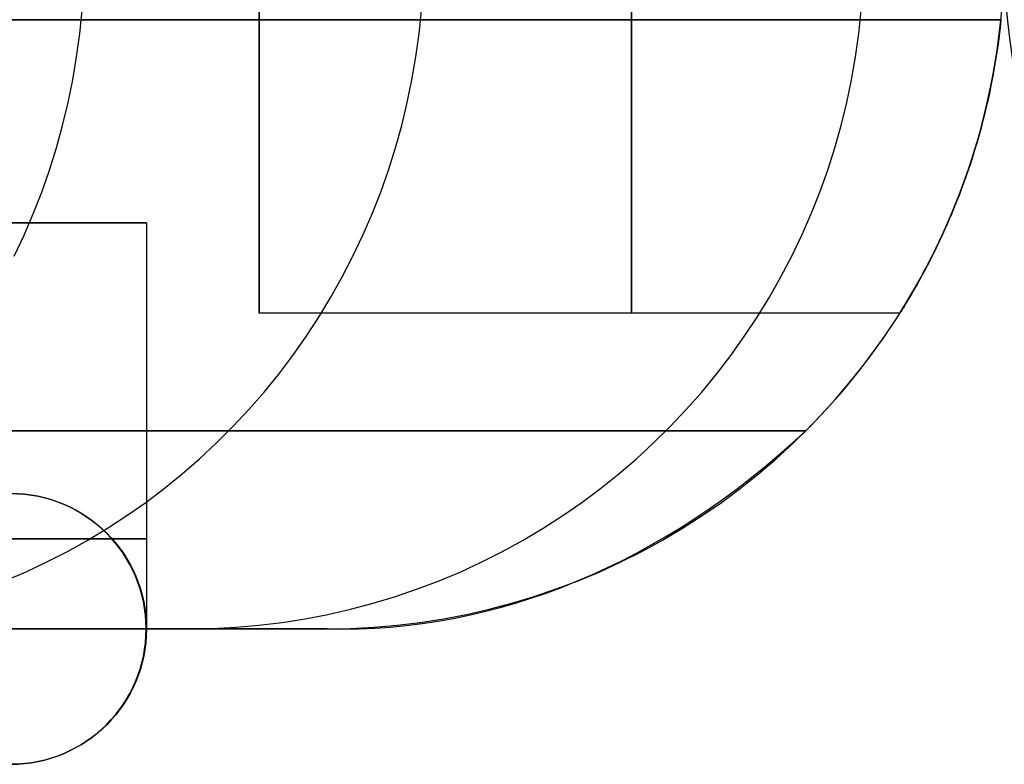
# Model space of a CAD drawing. Extents: x -3378 to 3007, y -425 to 173.
# Tile 164 of 256: x -1107 to -1085, y 56 to 73. Entities that reach past the tile are written whole.
import ezdxf

# ---------------------------------------------------------------- set-up
doc = ezdxf.new("R2010")
doc.units = 0
doc.layers.add('PREDEFINITO', color=7, linetype='CONTINUOUS')

msp = doc.modelspace()

# ---------------------------------------------------------------- linework, layer by layer
at = {"layer": 'PREDEFINITO'}
for p, q in [((-1101.225, 82.001, 2572.083), (-1101.225, 66.001, 2572.083)), ((-1101.225, 82.001, 2148), (-1101.225, 66.001, 2148)), ((-1101.225, 82.001, 2996.166), (-1101.225, 66.001, 2996.166)), ((-1105.2, 72.193, 1939.074), (-1105.147, 72.708, 1939.062)), ((-1097.683, 72.193, 1974.907), (-1097.631, 72.708, 1974.897)), ((-1087.944, 72.193, 2045.823), (-1087.891, 72.708, 2045.819)), ((-1084.83, 72.193, 2115), (-1084.776, 72.708, 2115)), ((-1084.83, 72.193, 2589.999), (-1084.776, 72.708, 2589.999)), ((-1084.83, 72.193, 2352.498), (-1084.776, 72.708, 2352.498)), ((-1119.721, 72.501, 2125), (-1084.796, 72.501, 2125)), ((-1084.796, 72.501, 2348.542), (-1119.721, 72.501, 2348.542)), ((-1084.796, 72.501, 2795.625), (-1119.721, 72.501, 2795.625)), ((-1084.817, 72.305, 3064.904), (-1084.791, 72.546, 3064.929)), ((-1084.795, 72.508, 2579.942), (-1084.815, 72.324, 2579.905)), ((-1084.815, 72.324, 2564.26), (-1084.795, 72.508, 2564.223)), ((-1084.795, 72.508, 2155.859), (-1084.815, 72.324, 2155.822)), ((-1084.815, 72.324, 2140.177), (-1084.795, 72.508, 2140.14)), ((-1084.795, 72.508, 3004.025), (-1084.815, 72.324, 3003.988)), ((-1084.815, 72.324, 2988.343), (-1084.795, 72.508, 2988.306)), ((-1105.269, 71.68, 1939.091), (-1105.2, 72.193, 1939.074)), ((-1097.753, 71.68, 1974.92), (-1097.683, 72.193, 1974.907)), ((-1088.015, 71.68, 2045.83), (-1087.944, 72.193, 2045.823)), ((-1084.901, 71.68, 2115), (-1084.83, 72.193, 2115)), ((-1084.901, 71.68, 2589.999), (-1084.83, 72.193, 2589.999)), ((-1084.901, 71.68, 2352.498), (-1084.83, 72.193, 2352.498)), ((-1084.846, 72.066, 3064.875), (-1084.817, 72.305, 3064.904)), ((-1084.815, 72.324, 2579.905), (-1084.836, 72.141, 2579.864)), ((-1084.836, 72.141, 2564.302), (-1084.815, 72.324, 2564.26)), ((-1084.815, 72.324, 2155.822), (-1084.836, 72.141, 2155.781)), ((-1084.836, 72.141, 2140.219), (-1084.815, 72.324, 2140.177)), ((-1084.815, 72.324, 3003.988), (-1084.836, 72.141, 3003.947)), ((-1084.836, 72.141, 2988.385), (-1084.815, 72.324, 2988.343)), ((-1084.88, 71.822, 3064.841), (-1084.846, 72.066, 3064.875)), ((-1084.836, 72.141, 2579.864), (-1084.86, 71.96, 2579.818)), ((-1084.86, 71.96, 2564.347), (-1084.836, 72.141, 2564.302)), ((-1084.836, 72.141, 2155.781), (-1084.86, 71.96, 2155.735)), ((-1084.86, 71.96, 2140.264), (-1084.836, 72.141, 2140.219)), ((-1084.836, 72.141, 3003.947), (-1084.86, 71.96, 3003.901)), ((-1084.86, 71.96, 2988.431), (-1084.836, 72.141, 2988.385)), ((-1084.917, 71.579, 3064.803), (-1084.88, 71.822, 3064.841)), ((-1084.886, 71.78, 2579.768), (-1084.914, 71.601, 2579.714)), ((-1084.914, 71.601, 2564.451), (-1084.886, 71.78, 2564.397)), ((-1084.886, 71.78, 2155.685), (-1084.914, 71.601, 2155.631)), ((-1084.914, 71.601, 2140.368), (-1084.886, 71.78, 2140.314)), ((-1084.886, 71.78, 3003.851), (-1084.914, 71.601, 3003.797)), ((-1084.914, 71.601, 2988.534), (-1084.886, 71.78, 2988.48)), ((-1084.86, 71.96, 2579.818), (-1084.886, 71.78, 2579.768)), ((-1084.886, 71.78, 2564.397), (-1084.86, 71.96, 2564.347)), ((-1084.86, 71.96, 2155.735), (-1084.886, 71.78, 2155.685)), ((-1084.886, 71.78, 2140.314), (-1084.86, 71.96, 2140.264)), ((-1084.86, 71.96, 3003.901), (-1084.886, 71.78, 3003.851)), ((-1084.886, 71.78, 2988.48), (-1084.86, 71.96, 2988.431)), ((-1105.355, 71.17, 1939.111), (-1105.269, 71.68, 1939.091)), ((-1097.841, 71.17, 1974.936), (-1097.753, 71.68, 1974.92)), ((-1088.104, 71.17, 2045.838), (-1088.015, 71.68, 2045.83)), ((-1084.99, 71.17, 2115), (-1084.901, 71.68, 2115)), ((-1084.99, 71.17, 2589.999), (-1084.901, 71.68, 2589.999)), ((-1084.99, 71.17, 2352.498), (-1084.901, 71.68, 2352.498)), ((-1084.959, 71.337, 3064.762), (-1084.917, 71.579, 3064.803)), ((-1084.914, 71.601, 2579.714), (-1084.944, 71.424, 2579.656)), ((-1084.944, 71.424, 2564.509), (-1084.914, 71.601, 2564.451)), ((-1084.914, 71.601, 2155.631), (-1084.944, 71.424, 2155.573)), ((-1084.944, 71.424, 2140.426), (-1084.914, 71.601, 2140.368)), ((-1084.914, 71.601, 3003.797), (-1084.944, 71.424, 3003.739)), ((-1084.944, 71.424, 2988.592), (-1084.914, 71.601, 2988.534)), ((-1085.004, 71.097, 3064.716), (-1084.959, 71.337, 3064.762)), ((-1084.944, 71.424, 2579.656), (-1084.975, 71.249, 2579.595)), ((-1084.975, 71.249, 2564.571), (-1084.944, 71.424, 2564.509)), ((-1084.944, 71.424, 2155.573), (-1084.975, 71.249, 2155.511)), ((-1084.975, 71.249, 2140.488), (-1084.944, 71.424, 2140.426)), ((-1084.944, 71.424, 3003.739), (-1084.975, 71.249, 3003.678)), ((-1084.975, 71.249, 2988.654), (-1084.944, 71.424, 2988.592)), ((-1105.459, 70.663, 1939.135), (-1105.355, 71.17, 1939.111)), ((-1097.945, 70.663, 1974.955), (-1097.841, 71.17, 1974.936)), ((-1088.21, 70.663, 2045.847), (-1088.104, 71.17, 2045.838)), ((-1085.097, 70.663, 2115), (-1084.99, 71.17, 2115)), ((-1085.097, 70.663, 2589.999), (-1084.99, 71.17, 2589.999)), ((-1085.097, 70.663, 2352.498), (-1084.99, 71.17, 2352.498)), ((-1084.975, 71.249, 2579.595), (-1085.009, 71.076, 2579.529)), ((-1085.009, 71.076, 2564.637), (-1084.975, 71.249, 2564.571)), ((-1084.975, 71.249, 2155.511), (-1085.009, 71.076, 2155.446)), ((-1085.009, 71.076, 2140.554), (-1084.975, 71.249, 2140.488)), ((-1084.975, 71.249, 3003.678), (-1085.009, 71.076, 3003.612)), ((-1085.009, 71.076, 2988.72), (-1084.975, 71.249, 2988.654)), ((-1085.044, 70.904, 2579.459), (-1085.081, 70.734, 2579.385)), ((-1085.081, 70.734, 2564.78), (-1085.044, 70.904, 2564.706)), ((-1085.044, 70.904, 2155.376), (-1085.081, 70.734, 2155.302)), ((-1085.081, 70.734, 2140.697), (-1085.044, 70.904, 2140.623)), ((-1085.044, 70.904, 3003.542), (-1085.081, 70.734, 3003.468)), ((-1085.081, 70.734, 2988.863), (-1085.044, 70.904, 2988.79)), ((-1085.054, 70.854, 3064.666), (-1085.004, 71.097, 3064.716)), ((-1085.009, 71.076, 2579.529), (-1085.044, 70.904, 2579.459)), ((-1085.044, 70.904, 2564.706), (-1085.009, 71.076, 2564.637)), ((-1085.009, 71.076, 2155.446), (-1085.044, 70.904, 2155.376)), ((-1085.044, 70.904, 2140.623), (-1085.009, 71.076, 2140.554)), ((-1085.009, 71.076, 3003.612), (-1085.044, 70.904, 3003.542)), ((-1085.044, 70.904, 2988.79), (-1085.009, 71.076, 2988.72)), ((-1105.58, 70.16, 1939.164), (-1105.459, 70.663, 1939.135)), ((-1098.067, 70.16, 1974.978), (-1097.945, 70.663, 1974.955)), ((-1088.333, 70.16, 2045.859), (-1088.21, 70.663, 2045.847)), ((-1085.221, 70.16, 2115), (-1085.097, 70.663, 2115)), ((-1085.221, 70.16, 2589.999), (-1085.097, 70.663, 2589.999)), ((-1085.221, 70.16, 2352.498), (-1085.097, 70.663, 2352.498)), ((-1085.081, 70.734, 2579.385), (-1085.119, 70.567, 2579.308)), ((-1085.119, 70.567, 2564.857), (-1085.081, 70.734, 2564.78)), ((-1085.081, 70.734, 2155.302), (-1085.119, 70.567, 2155.225)), ((-1085.119, 70.567, 2140.774), (-1085.081, 70.734, 2140.697)), ((-1085.081, 70.734, 3003.468), (-1085.119, 70.567, 3003.391)), ((-1085.119, 70.567, 2988.94), (-1085.081, 70.734, 2988.863)), ((-1085.108, 70.612, 3064.612), (-1085.054, 70.854, 3064.666)), ((-1085.166, 70.372, 3064.554), (-1085.108, 70.612, 3064.612)), ((-1085.119, 70.567, 2579.308), (-1085.159, 70.401, 2579.227)), ((-1085.159, 70.401, 2564.938), (-1085.119, 70.567, 2564.857)), ((-1085.119, 70.567, 2155.225), (-1085.159, 70.401, 2155.144)), ((-1085.159, 70.401, 2140.855), (-1085.119, 70.567, 2140.774)), ((-1085.119, 70.567, 3003.391), (-1085.159, 70.401, 3003.31)), ((-1085.159, 70.401, 2989.021), (-1085.119, 70.567, 2988.94)), ((-1085.2, 70.238, 2579.143), (-1085.243, 70.077, 2579.054)), ((-1085.243, 70.077, 2565.111), (-1085.2, 70.238, 2565.023)), ((-1085.2, 70.238, 2155.06), (-1085.243, 70.077, 2154.971)), ((-1085.243, 70.077, 2141.028), (-1085.2, 70.238, 2140.94)), ((-1085.2, 70.238, 3003.226), (-1085.243, 70.077, 3003.138)), ((-1085.243, 70.077, 2989.194), (-1085.2, 70.238, 2989.106)), ((-1085.227, 70.134, 3064.493), (-1085.166, 70.372, 3064.554)), ((-1085.159, 70.401, 2579.227), (-1085.2, 70.238, 2579.143)), ((-1085.2, 70.238, 2565.023), (-1085.159, 70.401, 2564.938)), ((-1085.159, 70.401, 2155.144), (-1085.2, 70.238, 2155.06)), ((-1085.2, 70.238, 2140.94), (-1085.159, 70.401, 2140.855)), ((-1085.159, 70.401, 3003.31), (-1085.2, 70.238, 3003.226)), ((-1085.2, 70.238, 2989.106), (-1085.159, 70.401, 2989.021)), ((-1105.717, 69.662, 1939.196), (-1105.58, 70.16, 1939.164)), ((-1098.206, 69.662, 1975.004), (-1098.067, 70.16, 1974.978)), ((-1088.474, 69.662, 2045.871), (-1088.333, 70.16, 2045.859)), ((-1085.362, 69.662, 2115), (-1085.221, 70.16, 2115)), ((-1085.362, 69.662, 2589.999), (-1085.221, 70.16, 2589.999)), ((-1085.362, 69.662, 2352.498), (-1085.221, 70.16, 2352.498)), ((-1085.294, 69.894, 3064.427), (-1085.227, 70.134, 3064.493)), ((-1085.243, 70.077, 2579.054), (-1085.287, 69.919, 2578.963)), ((-1085.287, 69.919, 2565.203), (-1085.243, 70.077, 2565.111)), ((-1085.243, 70.077, 2154.971), (-1085.287, 69.919, 2154.88)), ((-1085.287, 69.919, 2141.119), (-1085.243, 70.077, 2141.028)), ((-1085.243, 70.077, 3003.138), (-1085.287, 69.919, 3003.046)), ((-1085.287, 69.919, 2989.286), (-1085.243, 70.077, 2989.194)), ((-1085.364, 69.655, 3064.356), (-1085.294, 69.894, 3064.427)), ((-1085.287, 69.919, 2578.963), (-1085.332, 69.763, 2578.868)), ((-1085.332, 69.763, 2565.298), (-1085.287, 69.919, 2565.203)), ((-1085.287, 69.919, 2154.88), (-1085.332, 69.763, 2154.785)), ((-1085.332, 69.763, 2141.215), (-1085.287, 69.919, 2141.119)), ((-1085.287, 69.919, 3003.046), (-1085.332, 69.763, 3002.951)), ((-1085.332, 69.763, 2989.381), (-1085.287, 69.919, 2989.286)), ((-1105.871, 69.169, 1939.232), (-1105.717, 69.662, 1939.196)), ((-1098.362, 69.169, 1975.032), (-1098.206, 69.662, 1975.004)), ((-1088.631, 69.169, 2045.885), (-1088.474, 69.662, 2045.871)), ((-1085.52, 69.169, 2115), (-1085.362, 69.662, 2115)), ((-1085.52, 69.169, 2589.999), (-1085.362, 69.662, 2589.999)), ((-1085.52, 69.169, 2352.498), (-1085.362, 69.662, 2352.498)), ((-1085.438, 69.419, 3064.283), (-1085.364, 69.655, 3064.356)), ((-1085.378, 69.609, 2578.769), (-1085.425, 69.458, 2578.667)), ((-1085.425, 69.458, 2565.498), (-1085.378, 69.609, 2565.396)), ((-1085.378, 69.609, 2154.686), (-1085.425, 69.458, 2154.584)), ((-1085.425, 69.458, 2141.415), (-1085.378, 69.609, 2141.313)), ((-1085.378, 69.609, 3002.852), (-1085.425, 69.458, 3002.751)), ((-1085.425, 69.458, 2989.581), (-1085.378, 69.609, 2989.479)), ((-1085.332, 69.763, 2578.868), (-1085.378, 69.609, 2578.769)), ((-1085.378, 69.609, 2565.396), (-1085.332, 69.763, 2565.298)), ((-1085.332, 69.763, 2154.785), (-1085.378, 69.609, 2154.686)), ((-1085.378, 69.609, 2141.313), (-1085.332, 69.763, 2141.215)), ((-1085.332, 69.763, 3002.951), (-1085.378, 69.609, 3002.852)), ((-1085.378, 69.609, 2989.479), (-1085.332, 69.763, 2989.381)), ((-1085.515, 69.185, 3064.205), (-1085.438, 69.419, 3064.283)), ((-1085.425, 69.458, 2578.667), (-1085.473, 69.309, 2578.562)), ((-1085.473, 69.309, 2565.603), (-1085.425, 69.458, 2565.498)), ((-1085.425, 69.458, 2154.584), (-1085.473, 69.309, 2154.479)), ((-1085.473, 69.309, 2141.52), (-1085.425, 69.458, 2141.415)), ((-1085.425, 69.458, 3002.751), (-1085.473, 69.309, 3002.645)), ((-1085.473, 69.309, 2989.686), (-1085.425, 69.458, 2989.581)), ((-1106.042, 68.682, 1939.272), (-1105.871, 69.169, 1939.232)), ((-1098.534, 68.682, 1975.064), (-1098.362, 69.169, 1975.032)), ((-1088.806, 68.682, 2045.901), (-1088.631, 69.169, 2045.885)), ((-1085.695, 68.682, 2115), (-1085.52, 69.169, 2115)), ((-1085.695, 68.682, 2589.999), (-1085.52, 69.169, 2589.999)), ((-1085.695, 68.682, 2352.498), (-1085.52, 69.169, 2352.498)), ((-1085.597, 68.948, 3064.123), (-1085.515, 69.185, 3064.205)), ((-1085.522, 69.163, 2578.454), (-1085.572, 69.02, 2578.343)), ((-1085.572, 69.02, 2565.823), (-1085.522, 69.163, 2565.711)), ((-1085.522, 69.163, 2154.371), (-1085.572, 69.02, 2154.26)), ((-1085.572, 69.02, 2141.74), (-1085.522, 69.163, 2141.628)), ((-1085.522, 69.163, 3002.537), (-1085.572, 69.02, 3002.426)), ((-1085.572, 69.02, 2989.906), (-1085.522, 69.163, 2989.794)), ((-1085.473, 69.309, 2578.562), (-1085.522, 69.163, 2578.454)), ((-1085.522, 69.163, 2565.711), (-1085.473, 69.309, 2565.603)), ((-1085.473, 69.309, 2154.479), (-1085.522, 69.163, 2154.371)), ((-1085.522, 69.163, 2141.628), (-1085.473, 69.309, 2141.52)), ((-1085.473, 69.309, 3002.645), (-1085.522, 69.163, 3002.537)), ((-1085.522, 69.163, 2989.794), (-1085.473, 69.309, 2989.686)), ((-1085.683, 68.714, 3064.037), (-1085.597, 68.948, 3064.123)), ((-1085.572, 69.02, 2578.343), (-1085.622, 68.879, 2578.228)), ((-1085.622, 68.879, 2565.937), (-1085.572, 69.02, 2565.823)), ((-1085.572, 69.02, 2154.26), (-1085.622, 68.879, 2154.145)), ((-1085.622, 68.879, 2141.854), (-1085.572, 69.02, 2141.74)), ((-1085.572, 69.02, 3002.426), (-1085.622, 68.879, 3002.311)), ((-1085.622, 68.879, 2990.021), (-1085.572, 69.02, 2989.906)), ((-1085.772, 68.483, 3063.948), (-1085.683, 68.714, 3064.037)), ((-1085.673, 68.741, 2578.11), (-1085.724, 68.606, 2577.99)), ((-1085.724, 68.606, 2566.176), (-1085.673, 68.741, 2566.055)), ((-1085.673, 68.741, 2154.027), (-1085.724, 68.606, 2153.907)), ((-1085.724, 68.606, 2142.093), (-1085.673, 68.741, 2141.972)), ((-1085.673, 68.741, 3002.193), (-1085.724, 68.606, 3002.073)), ((-1085.724, 68.606, 2990.259), (-1085.673, 68.741, 2990.138)), ((-1085.622, 68.879, 2578.228), (-1085.673, 68.741, 2578.11)), ((-1085.673, 68.741, 2566.055), (-1085.622, 68.879, 2565.937)), ((-1085.622, 68.879, 2154.145), (-1085.673, 68.741, 2154.027)), ((-1085.673, 68.741, 2141.972), (-1085.622, 68.879, 2141.854)), ((-1085.622, 68.879, 3002.311), (-1085.673, 68.741, 3002.193)), ((-1085.673, 68.741, 2990.138), (-1085.622, 68.879, 2990.021)), ((-1106.229, 68.201, 1939.316), (-1106.042, 68.682, 1939.272)), ((-1098.723, 68.201, 1975.099), (-1098.534, 68.682, 1975.064)), ((-1088.997, 68.201, 2045.918), (-1088.806, 68.682, 2045.901)), ((-1085.887, 68.201, 2115), (-1085.695, 68.682, 2115)), ((-1085.887, 68.201, 2589.999), (-1085.695, 68.682, 2589.999)), ((-1085.887, 68.201, 2352.498), (-1085.695, 68.682, 2352.498)), ((-1085.865, 68.254, 3063.855), (-1085.772, 68.483, 3063.948)), ((-1085.724, 68.606, 2577.99), (-1085.776, 68.474, 2577.866)), ((-1085.776, 68.474, 2566.299), (-1085.724, 68.606, 2566.176)), ((-1085.724, 68.606, 2153.907), (-1085.776, 68.474, 2153.783)), ((-1085.776, 68.474, 2142.216), (-1085.724, 68.606, 2142.093)), ((-1085.724, 68.606, 3002.073), (-1085.776, 68.474, 3001.949)), ((-1085.776, 68.474, 2990.382), (-1085.724, 68.606, 2990.259)), ((-1085.828, 68.344, 2577.74), (-1085.884, 68.21, 2577.602)), ((-1085.884, 68.21, 2566.564), (-1085.828, 68.344, 2566.426)), ((-1085.828, 68.344, 2153.656), (-1085.884, 68.21, 2153.519)), ((-1085.884, 68.21, 2142.48), (-1085.828, 68.344, 2142.343)), ((-1085.828, 68.344, 3001.823), (-1085.884, 68.21, 3001.685)), ((-1085.884, 68.21, 2990.647), (-1085.828, 68.344, 2990.509)), ((-1085.776, 68.474, 2577.866), (-1085.828, 68.344, 2577.74)), ((-1085.828, 68.344, 2566.426), (-1085.776, 68.474, 2566.299)), ((-1085.776, 68.474, 2153.783), (-1085.828, 68.344, 2153.656)), ((-1085.828, 68.344, 2142.343), (-1085.776, 68.474, 2142.216)), ((-1085.776, 68.474, 3001.949), (-1085.828, 68.344, 3001.823)), ((-1085.828, 68.344, 2990.509), (-1085.776, 68.474, 2990.382)), ((-1106.432, 67.727, 1939.364), (-1106.229, 68.201, 1939.316)), ((-1098.928, 67.727, 1975.137), (-1098.723, 68.201, 1975.099)), ((-1089.205, 67.727, 2045.937), (-1088.997, 68.201, 2045.918)), ((-1086.096, 67.727, 2115), (-1085.887, 68.201, 2115)), ((-1086.096, 67.727, 2589.999), (-1085.887, 68.201, 2589.999)), ((-1086.096, 67.727, 2352.498), (-1085.887, 68.201, 2352.498)), ((-1085.939, 68.079, 2577.461), (-1085.995, 67.951, 2577.317)), ((-1085.995, 67.951, 2566.849), (-1085.939, 68.079, 2566.704)), ((-1085.939, 68.079, 2153.378), (-1085.995, 67.951, 2153.234)), ((-1085.995, 67.951, 2142.765), (-1085.939, 68.079, 2142.621)), ((-1085.939, 68.079, 3001.544), (-1085.995, 67.951, 3001.4)), ((-1085.995, 67.951, 2990.932), (-1085.939, 68.079, 2990.788)), ((-1085.963, 68.024, 3063.757), (-1085.865, 68.254, 3063.855)), ((-1085.884, 68.21, 2577.602), (-1085.939, 68.079, 2577.461)), ((-1085.939, 68.079, 2566.704), (-1085.884, 68.21, 2566.564)), ((-1085.884, 68.21, 2153.519), (-1085.939, 68.079, 2153.378)), ((-1085.939, 68.079, 2142.621), (-1085.884, 68.21, 2142.48)), ((-1085.884, 68.21, 3001.685), (-1085.939, 68.079, 3001.544)), ((-1085.939, 68.079, 2990.788), (-1085.884, 68.21, 2990.647)), ((-1109.721, 68.001, 2115), (-1103.721, 68.001, 2115)), ((-1109.721, 68.001, 3039.58), (-1103.721, 68.001, 3045.76)), ((-1109.721, 68.001, 2295.849), (-1103.721, 68.001, 2295.849)), ((-1109.721, 68.001, 2205.424), (-1103.721, 68.001, 2205.424)), ((-1109.721, 68.001, 2672.851), (-1103.721, 68.001, 2672.851)), ((-1103.721, 68.001, 2115), (-1103.721, 59.001, 2115)), ((-1103.721, 68.001, 2115), (-1103.721, 68.001, 2295.849)), ((-1103.721, 68.001, 3045.76), (-1103.721, 59.001, 3045.76)), ((-1103.721, 68.001, 2295.849), (-1103.721, 68.001, 3045.76)), ((-1103.721, 68.001, 2295.849), (-1103.721, 59.001, 2295.849)), ((-1103.721, 68.001, 2205.424), (-1103.721, 59.001, 2205.424)), ((-1103.721, 68.001, 2672.851), (-1103.721, 59.001, 2672.851)), ((-1086.064, 67.796, 3063.655), (-1085.963, 68.024, 3063.757)), ((-1085.995, 67.951, 2577.317), (-1086.05, 67.827, 2577.17)), ((-1086.05, 67.827, 2566.996), (-1085.995, 67.951, 2566.849)), ((-1085.995, 67.951, 2153.234), (-1086.05, 67.827, 2153.087)), ((-1086.05, 67.827, 2142.913), (-1085.995, 67.951, 2142.765)), ((-1085.995, 67.951, 3001.4), (-1086.05, 67.827, 3001.253)), ((-1086.05, 67.827, 2991.079), (-1085.995, 67.951, 2990.932)), ((-1106.651, 67.26, 1939.415), (-1106.432, 67.727, 1939.364)), ((-1099.149, 67.26, 1975.178), (-1098.928, 67.727, 1975.137)), ((-1089.428, 67.26, 2045.957), (-1089.205, 67.727, 2045.937)), ((-1086.32, 67.26, 2115), (-1086.096, 67.727, 2115)), ((-1086.32, 67.26, 2589.999), (-1086.096, 67.727, 2589.999)), ((-1086.32, 67.26, 2352.498), (-1086.096, 67.727, 2352.498)), ((-1086.168, 67.571, 3063.551), (-1086.064, 67.796, 3063.655)), ((-1086.105, 67.706, 2577.02), (-1086.16, 67.589, 2576.866)), ((-1086.16, 67.589, 2567.299), (-1086.105, 67.706, 2567.146)), ((-1086.105, 67.706, 2152.937), (-1086.16, 67.589, 2152.783)), ((-1086.16, 67.589, 2143.216), (-1086.105, 67.706, 2143.063)), ((-1086.105, 67.706, 3001.103), (-1086.16, 67.589, 3000.95)), ((-1086.16, 67.589, 2991.382), (-1086.105, 67.706, 2991.229)), ((-1086.05, 67.827, 2577.17), (-1086.105, 67.706, 2577.02)), ((-1086.105, 67.706, 2567.146), (-1086.05, 67.827, 2566.996)), ((-1086.05, 67.827, 2153.087), (-1086.105, 67.706, 2152.937)), ((-1086.105, 67.706, 2143.063), (-1086.05, 67.827, 2142.913)), ((-1086.05, 67.827, 3001.253), (-1086.105, 67.706, 3001.103)), ((-1086.105, 67.706, 2991.229), (-1086.05, 67.827, 2991.079)), ((-1086.276, 67.35, 3063.443), (-1086.168, 67.571, 3063.551)), ((-1086.215, 67.475, 2576.71), (-1086.268, 67.366, 2576.551)), ((-1086.268, 67.366, 2567.614), (-1086.215, 67.475, 2567.455)), ((-1086.215, 67.475, 2152.627), (-1086.268, 67.366, 2152.468)), ((-1086.268, 67.366, 2143.531), (-1086.215, 67.475, 2143.372)), ((-1086.215, 67.475, 3000.793), (-1086.268, 67.366, 3000.635)), ((-1086.268, 67.366, 2991.697), (-1086.215, 67.475, 2991.538)), ((-1086.16, 67.589, 2576.866), (-1086.215, 67.475, 2576.71)), ((-1086.215, 67.475, 2567.455), (-1086.16, 67.589, 2567.299)), ((-1086.16, 67.589, 2152.783), (-1086.215, 67.475, 2152.627)), ((-1086.215, 67.475, 2143.372), (-1086.16, 67.589, 2143.216)), ((-1086.16, 67.589, 3000.95), (-1086.215, 67.475, 3000.793)), ((-1086.215, 67.475, 2991.538), (-1086.16, 67.589, 2991.382)), ((-1099.385, 66.802, 1975.222), (-1099.149, 67.26, 1975.178)), ((-1089.668, 66.802, 2045.979), (-1089.428, 67.26, 2045.957)), ((-1086.561, 66.802, 2115), (-1086.32, 67.26, 2115)), ((-1086.561, 66.802, 2589.999), (-1086.32, 67.26, 2589.999)), ((-1086.561, 66.802, 2352.498), (-1086.32, 67.26, 2352.498)), ((-1086.389, 67.126, 3063.33), (-1086.276, 67.35, 3063.443)), ((-1086.321, 67.259, 2576.39), (-1086.373, 67.157, 2576.225)), ((-1086.373, 67.157, 2567.94), (-1086.321, 67.259, 2567.776)), ((-1086.321, 67.259, 2152.307), (-1086.373, 67.157, 2152.142)), ((-1086.373, 67.157, 2143.857), (-1086.321, 67.259, 2143.693)), ((-1086.321, 67.259, 3000.473), (-1086.373, 67.157, 3000.308)), ((-1086.373, 67.157, 2992.023), (-1086.321, 67.259, 2991.859)), ((-1086.268, 67.366, 2576.551), (-1086.321, 67.259, 2576.39)), ((-1086.321, 67.259, 2567.776), (-1086.268, 67.366, 2567.614)), ((-1086.268, 67.366, 2152.468), (-1086.321, 67.259, 2152.307)), ((-1086.321, 67.259, 2143.693), (-1086.268, 67.366, 2143.531)), ((-1086.268, 67.366, 3000.635), (-1086.321, 67.259, 3000.473)), ((-1086.321, 67.259, 2991.859), (-1086.268, 67.366, 2991.697)), ((-1086.473, 66.964, 2575.889), (-1086.522, 66.874, 2575.717)), ((-1086.522, 66.874, 2568.449), (-1086.473, 66.964, 2568.277)), ((-1086.473, 66.964, 2151.806), (-1086.522, 66.874, 2151.634)), ((-1086.522, 66.874, 2144.366), (-1086.473, 66.964, 2144.194)), ((-1086.473, 66.964, 2999.972), (-1086.522, 66.874, 2999.8)), ((-1086.522, 66.874, 2992.532), (-1086.473, 66.964, 2992.36)), ((-1086.504, 66.906, 3063.214), (-1086.389, 67.126, 3063.33)), ((-1086.424, 67.059, 2576.058), (-1086.473, 66.964, 2575.889)), ((-1086.473, 66.964, 2568.277), (-1086.424, 67.059, 2568.107)), ((-1086.424, 67.059, 2151.975), (-1086.473, 66.964, 2151.806)), ((-1086.473, 66.964, 2144.194), (-1086.424, 67.059, 2144.024)), ((-1086.424, 67.059, 3000.141), (-1086.473, 66.964, 2999.972)), ((-1086.473, 66.964, 2992.36), (-1086.424, 67.059, 2992.19)), ((-1086.373, 67.157, 2576.225), (-1086.424, 67.059, 2576.058)), ((-1086.424, 67.059, 2568.107), (-1086.373, 67.157, 2567.94)), ((-1086.373, 67.157, 2152.142), (-1086.424, 67.059, 2151.975)), ((-1086.424, 67.059, 2144.024), (-1086.373, 67.157, 2143.857)), ((-1086.373, 67.157, 3000.308), (-1086.424, 67.059, 3000.141)), ((-1086.424, 67.059, 2992.19), (-1086.373, 67.157, 2992.023)), ((-1099.637, 66.352, 1975.268), (-1099.385, 66.802, 1975.222)), ((-1089.923, 66.352, 2046.002), (-1089.668, 66.802, 2045.979)), ((-1086.817, 66.352, 2115), (-1086.561, 66.802, 2115)), ((-1086.817, 66.352, 2589.999), (-1086.561, 66.802, 2589.999)), ((-1086.817, 66.352, 2352.498), (-1086.561, 66.802, 2352.498)), ((-1086.623, 66.69, 3063.095), (-1086.504, 66.906, 3063.214)), ((-1086.569, 66.788, 2575.542), (-1086.614, 66.705, 2575.365)), ((-1086.614, 66.705, 2568.801), (-1086.569, 66.788, 2568.623)), ((-1086.569, 66.788, 2151.459), (-1086.614, 66.705, 2151.282)), ((-1086.614, 66.705, 2144.717), (-1086.569, 66.788, 2144.54)), ((-1086.569, 66.788, 2999.625), (-1086.614, 66.705, 2999.448)), ((-1086.614, 66.705, 2992.884), (-1086.569, 66.788, 2992.707)), ((-1086.522, 66.874, 2575.717), (-1086.569, 66.788, 2575.542)), ((-1086.569, 66.788, 2568.623), (-1086.522, 66.874, 2568.449)), ((-1086.522, 66.874, 2151.634), (-1086.569, 66.788, 2151.459)), ((-1086.569, 66.788, 2144.54), (-1086.522, 66.874, 2144.366)), ((-1086.522, 66.874, 2999.8), (-1086.569, 66.788, 2999.625)), ((-1086.569, 66.788, 2992.707), (-1086.522, 66.874, 2992.532)), ((-1086.745, 66.476, 3062.973), (-1086.623, 66.69, 3063.095)), ((-1086.7, 66.553, 2575.003), (-1086.74, 66.484, 2574.819)), ((-1086.74, 66.484, 2569.346), (-1086.7, 66.553, 2569.162)), ((-1086.7, 66.553, 2150.92), (-1086.74, 66.484, 2150.736)), ((-1086.74, 66.484, 2145.263), (-1086.7, 66.553, 2145.079)), ((-1086.7, 66.553, 2999.087), (-1086.74, 66.484, 2998.902)), ((-1086.74, 66.484, 2993.429), (-1086.7, 66.553, 2993.245)), ((-1086.658, 66.627, 2575.186), (-1086.7, 66.553, 2575.003)), ((-1086.7, 66.553, 2569.162), (-1086.658, 66.627, 2568.98)), ((-1086.658, 66.627, 2151.102), (-1086.7, 66.553, 2150.92)), ((-1086.7, 66.553, 2145.079), (-1086.658, 66.627, 2144.897)), ((-1086.658, 66.627, 2999.269), (-1086.7, 66.553, 2999.087)), ((-1086.7, 66.553, 2993.245), (-1086.658, 66.627, 2993.063)), ((-1086.614, 66.705, 2575.365), (-1086.658, 66.627, 2575.186)), ((-1086.658, 66.627, 2568.98), (-1086.614, 66.705, 2568.801)), ((-1086.614, 66.705, 2151.282), (-1086.658, 66.627, 2151.102)), ((-1086.658, 66.627, 2144.897), (-1086.614, 66.705, 2144.717)), ((-1086.614, 66.705, 2999.448), (-1086.658, 66.627, 2999.269)), ((-1086.658, 66.627, 2993.063), (-1086.614, 66.705, 2992.884)), ((-1099.905, 65.911, 1975.318), (-1099.637, 66.352, 1975.268)), ((-1090.194, 65.911, 2046.026), (-1089.923, 66.352, 2046.002)), ((-1087.089, 65.911, 2115), (-1086.817, 66.352, 2115)), ((-1087.089, 65.911, 2589.999), (-1086.817, 66.352, 2589.999)), ((-1087.089, 65.911, 2352.498), (-1086.817, 66.352, 2352.498)), ((-1086.847, 66.302, 2574.255), (-1086.878, 66.25, 2574.064)), ((-1086.878, 66.25, 2570.102), (-1086.847, 66.302, 2569.91)), ((-1086.847, 66.302, 2150.172), (-1086.878, 66.25, 2149.981)), ((-1086.878, 66.25, 2146.019), (-1086.847, 66.302, 2145.827)), ((-1086.847, 66.302, 2998.338), (-1086.878, 66.25, 2998.147)), ((-1086.878, 66.25, 2994.185), (-1086.847, 66.302, 2993.993)), ((-1086.871, 66.262, 3062.846), (-1086.745, 66.476, 3062.973)), ((-1086.814, 66.358, 2574.445), (-1086.847, 66.302, 2574.255)), ((-1086.847, 66.302, 2569.91), (-1086.814, 66.358, 2569.72)), ((-1086.814, 66.358, 2150.362), (-1086.847, 66.302, 2150.172)), ((-1086.847, 66.302, 2145.827), (-1086.814, 66.358, 2145.637)), ((-1086.814, 66.358, 2998.528), (-1086.847, 66.302, 2998.338)), ((-1086.847, 66.302, 2993.993), (-1086.814, 66.358, 2993.803)), ((-1086.778, 66.418, 2574.633), (-1086.814, 66.358, 2574.445)), ((-1086.814, 66.358, 2569.72), (-1086.778, 66.418, 2569.532)), ((-1086.778, 66.418, 2150.55), (-1086.814, 66.358, 2150.362)), ((-1086.814, 66.358, 2145.637), (-1086.778, 66.418, 2145.449)), ((-1086.778, 66.418, 2998.716), (-1086.814, 66.358, 2998.528)), ((-1086.814, 66.358, 2993.803), (-1086.778, 66.418, 2993.615)), ((-1086.74, 66.484, 2574.819), (-1086.778, 66.418, 2574.633)), ((-1086.778, 66.418, 2569.532), (-1086.74, 66.484, 2569.346)), ((-1086.74, 66.484, 2150.736), (-1086.778, 66.418, 2150.55)), ((-1086.778, 66.418, 2145.449), (-1086.74, 66.484, 2145.263)), ((-1086.74, 66.484, 2998.902), (-1086.778, 66.418, 2998.716)), ((-1086.778, 66.418, 2993.615), (-1086.74, 66.484, 2993.429)), ((-1087.001, 66.051, 3062.716), (-1086.871, 66.262, 3062.846)), ((-1086.975, 66.091, 2573.282), (-1086.993, 66.064, 2573.084)), ((-1086.993, 66.064, 2571.082), (-1086.975, 66.091, 2570.883)), ((-1086.975, 66.091, 2149.199), (-1086.993, 66.064, 2149.001)), ((-1086.993, 66.064, 2146.998), (-1086.975, 66.091, 2146.8)), ((-1086.975, 66.091, 2997.365), (-1086.993, 66.064, 2997.167)), ((-1086.993, 66.064, 2995.165), (-1086.975, 66.091, 2994.966)), ((-1086.955, 66.124, 2573.479), (-1086.975, 66.091, 2573.282)), ((-1086.975, 66.091, 2570.883), (-1086.955, 66.124, 2570.686)), ((-1086.955, 66.124, 2149.396), (-1086.975, 66.091, 2149.199)), ((-1086.975, 66.091, 2146.8), (-1086.955, 66.124, 2146.603)), ((-1086.955, 66.124, 2997.562), (-1086.975, 66.091, 2997.365)), ((-1086.975, 66.091, 2994.966), (-1086.955, 66.124, 2994.769)), ((-1086.932, 66.161, 2573.676), (-1086.955, 66.124, 2573.479)), ((-1086.955, 66.124, 2570.686), (-1086.932, 66.161, 2570.49)), ((-1086.932, 66.161, 2149.592), (-1086.955, 66.124, 2149.396)), ((-1086.955, 66.124, 2146.603), (-1086.932, 66.161, 2146.407)), ((-1086.932, 66.161, 2997.759), (-1086.955, 66.124, 2997.562)), ((-1086.955, 66.124, 2994.769), (-1086.932, 66.161, 2994.573)), ((-1086.907, 66.203, 2573.87), (-1086.932, 66.161, 2573.676)), ((-1086.932, 66.161, 2570.49), (-1086.907, 66.203, 2570.295)), ((-1086.907, 66.203, 2149.787), (-1086.932, 66.161, 2149.592)), ((-1086.932, 66.161, 2146.407), (-1086.907, 66.203, 2146.212)), ((-1086.907, 66.203, 2997.954), (-1086.932, 66.161, 2997.759)), ((-1086.932, 66.161, 2994.573), (-1086.907, 66.203, 2994.378)), ((-1086.878, 66.25, 2574.064), (-1086.907, 66.203, 2573.87)), ((-1086.907, 66.203, 2570.295), (-1086.878, 66.25, 2570.102)), ((-1086.878, 66.25, 2149.981), (-1086.907, 66.203, 2149.787)), ((-1086.907, 66.203, 2146.212), (-1086.878, 66.25, 2146.019)), ((-1086.878, 66.25, 2998.147), (-1086.907, 66.203, 2997.954)), ((-1086.907, 66.203, 2994.378), (-1086.878, 66.25, 2994.185)), ((-1087.032, 66.001, 2572.083), (-1101.225, 66.001, 2572.083)), ((-1087.032, 66.001, 2148), (-1101.225, 66.001, 2148)), ((-1087.032, 66.001, 2996.166), (-1101.225, 66.001, 2996.166)), ((-1100.187, 65.48, 1975.37), (-1099.905, 65.911, 1975.318)), ((-1090.48, 65.48, 2046.052), (-1090.194, 65.911, 2046.026)), ((-1087.376, 65.48, 2115), (-1087.089, 65.911, 2115)), ((-1087.376, 65.48, 2589.999), (-1087.089, 65.911, 2589.999)), ((-1087.376, 65.48, 2352.498), (-1087.089, 65.911, 2352.498)), ((-1087.133, 65.843, 3062.584), (-1087.001, 66.051, 3062.716)), ((-1087.03, 66.004, 2572.284), (-1087.032, 66.001, 2572.083)), ((-1087.032, 66.001, 2572.083), (-1087.03, 66.004, 2571.882)), ((-1087.03, 66.004, 2148.201), (-1087.032, 66.001, 2148)), ((-1087.032, 66.001, 2148), (-1087.03, 66.004, 2147.799)), ((-1087.03, 66.004, 2996.367), (-1087.032, 66.001, 2996.166)), ((-1087.032, 66.001, 2996.166), (-1087.03, 66.004, 2995.965)), ((-1087.026, 66.011, 2572.484), (-1087.03, 66.004, 2572.284)), ((-1087.03, 66.004, 2571.882), (-1087.026, 66.011, 2571.681)), ((-1087.026, 66.011, 2148.401), (-1087.03, 66.004, 2148.201)), ((-1087.03, 66.004, 2147.799), (-1087.026, 66.011, 2147.598)), ((-1087.026, 66.011, 2996.567), (-1087.03, 66.004, 2996.367)), ((-1087.03, 66.004, 2995.965), (-1087.026, 66.011, 2995.764)), ((-1087.018, 66.024, 2572.685), (-1087.026, 66.011, 2572.484)), ((-1087.026, 66.011, 2571.681), (-1087.018, 66.024, 2571.481)), ((-1087.018, 66.024, 2148.602), (-1087.026, 66.011, 2148.401)), ((-1087.026, 66.011, 2147.598), (-1087.018, 66.024, 2147.398)), ((-1087.018, 66.024, 2996.768), (-1087.026, 66.011, 2996.567)), ((-1087.026, 66.011, 2995.764), (-1087.018, 66.024, 2995.564)), ((-1087.007, 66.041, 2572.885), (-1087.018, 66.024, 2572.685)), ((-1087.018, 66.024, 2571.481), (-1087.007, 66.041, 2571.281)), ((-1087.007, 66.041, 2148.802), (-1087.018, 66.024, 2148.602)), ((-1087.018, 66.024, 2147.398), (-1087.007, 66.041, 2147.198)), ((-1087.007, 66.041, 2996.968), (-1087.018, 66.024, 2996.768)), ((-1087.018, 66.024, 2995.564), (-1087.007, 66.041, 2995.364)), ((-1086.993, 66.064, 2573.084), (-1087.007, 66.041, 2572.885)), ((-1087.007, 66.041, 2571.281), (-1086.993, 66.064, 2571.082)), ((-1086.993, 66.064, 2149.001), (-1087.007, 66.041, 2148.802)), ((-1087.007, 66.041, 2147.198), (-1086.993, 66.064, 2146.998)), ((-1086.993, 66.064, 2997.167), (-1087.007, 66.041, 2996.968)), ((-1087.007, 66.041, 2995.364), (-1086.993, 66.064, 2995.165)), ((-1087.268, 65.639, 3062.449), (-1087.133, 65.843, 3062.584)), ((-1100.483, 65.059, 1975.425), (-1100.187, 65.48, 1975.37)), ((-1090.78, 65.059, 2046.079), (-1090.48, 65.48, 2046.052)), ((-1087.677, 65.059, 2115), (-1087.376, 65.48, 2115)), ((-1087.677, 65.059, 2589.999), (-1087.376, 65.48, 2589.999)), ((-1087.677, 65.059, 2352.498), (-1087.376, 65.48, 2352.498)), ((-1087.549, 65.234, 3062.166), (-1087.407, 65.435, 3062.309)), ((-1087.407, 65.435, 3062.309), (-1087.268, 65.639, 3062.449)), ((-1087.84, 64.843, 3061.874), (-1087.549, 65.234, 3062.166)), ((-1100.793, 64.649, 1975.482), (-1100.483, 65.059, 1975.425)), ((-1091.094, 64.649, 2046.108), (-1090.78, 65.059, 2046.079)), ((-1087.993, 64.649, 2115), (-1087.677, 65.059, 2115)), ((-1087.993, 64.649, 2589.999), (-1087.677, 65.059, 2589.999)), ((-1087.993, 64.649, 2352.498), (-1087.677, 65.059, 2352.498)), ((-1088.146, 64.46, 3061.567), (-1087.84, 64.843, 3061.874)), ((-1101.118, 64.249, 1975.542), (-1100.793, 64.649, 1975.482)), ((-1091.423, 64.249, 2046.137), (-1091.094, 64.649, 2046.108)), ((-1088.323, 64.249, 2115), (-1087.993, 64.649, 2115)), ((-1088.323, 64.249, 2589.999), (-1087.993, 64.649, 2589.999)), ((-1088.323, 64.249, 2352.498), (-1087.993, 64.649, 2352.498)), ((-1088.461, 64.09, 3061.25), (-1088.146, 64.46, 3061.567)), ((-1101.455, 63.862, 1975.605), (-1101.118, 64.249, 1975.542)), ((-1091.765, 63.862, 2046.168), (-1091.423, 64.249, 2046.137)), ((-1088.666, 63.862, 2115), (-1088.323, 64.249, 2115)), ((-1088.666, 63.862, 2589.999), (-1088.323, 64.249, 2589.999)), ((-1088.666, 63.862, 2352.498), (-1088.323, 64.249, 2352.498)), ((-1088.784, 63.735, 3060.926), (-1088.461, 64.09, 3061.25)), ((-1101.806, 63.486, 1975.67), (-1101.455, 63.862, 1975.605)), ((-1092.12, 63.486, 2046.2), (-1091.765, 63.862, 2046.168)), ((-1089.114, 63.394, 3060.594), (-1088.784, 63.735, 3060.926)), ((-1089.023, 63.486, 2115), (-1088.666, 63.862, 2115)), ((-1089.023, 63.486, 2589.999), (-1088.666, 63.862, 2589.999)), ((-1089.023, 63.486, 2352.498), (-1088.666, 63.862, 2352.498)), ((-1102.169, 63.123, 1975.737), (-1101.806, 63.486, 1975.67)), ((-1092.488, 63.123, 2046.233), (-1092.12, 63.486, 2046.2)), ((-1089.392, 63.123, 2115), (-1089.023, 63.486, 2115)), ((-1089.392, 63.123, 2589.999), (-1089.023, 63.486, 2589.999)), ((-1089.392, 63.123, 2352.498), (-1089.023, 63.486, 2352.498)), ((-1089.114, 63.394, 2115), (-1089.114, 63.394, 2589.999)), ((-1089.114, 63.394, 2589.999), (-1089.114, 63.394, 3060.594)), ((-1102.544, 62.773, 1975.806), (-1102.169, 63.123, 1975.737)), ((-1092.868, 62.773, 2046.268), (-1092.488, 63.123, 2046.233)), ((-1089.774, 62.773, 2115), (-1089.392, 63.123, 2115)), ((-1089.774, 62.773, 2589.999), (-1089.392, 63.123, 2589.999)), ((-1089.774, 62.773, 2352.498), (-1089.392, 63.123, 2352.498)), ((-1102.931, 62.437, 1975.878), (-1102.544, 62.773, 1975.806)), ((-1093.26, 62.437, 2046.303), (-1092.868, 62.773, 2046.268)), ((-1090.167, 62.437, 2115), (-1089.774, 62.773, 2115)), ((-1090.167, 62.437, 2589.999), (-1089.774, 62.773, 2589.999)), ((-1090.167, 62.437, 2352.498), (-1089.774, 62.773, 2352.498)), ((-1103.329, 62.114, 1975.952), (-1102.931, 62.437, 1975.878)), ((-1093.663, 62.114, 2046.339), (-1093.26, 62.437, 2046.303)), ((-1090.572, 62.114, 2115), (-1090.167, 62.437, 2115)), ((-1090.572, 62.114, 2589.999), (-1090.167, 62.437, 2589.999)), ((-1090.572, 62.114, 2352.498), (-1090.167, 62.437, 2352.498)), ((-1103.738, 61.805, 1976.027), (-1103.329, 62.114, 1975.952)), ((-1094.077, 61.805, 2046.377), (-1093.663, 62.114, 2046.339)), ((-1090.988, 61.805, 2115), (-1090.572, 62.114, 2115)), ((-1090.988, 61.805, 2589.999), (-1090.572, 62.114, 2589.999)), ((-1090.988, 61.805, 2352.498), (-1090.572, 62.114, 2352.498)), ((-1104.157, 61.511, 1976.105), (-1103.738, 61.805, 1976.027)), ((-1094.501, 61.511, 2046.415), (-1094.077, 61.805, 2046.377)), ((-1091.414, 61.511, 2115), (-1090.988, 61.805, 2115)), ((-1091.414, 61.511, 2589.999), (-1090.988, 61.805, 2589.999)), ((-1091.414, 61.511, 2352.498), (-1090.988, 61.805, 2352.498)), ((-1104.586, 61.232, 1976.184), (-1104.157, 61.511, 1976.105)), ((-1094.936, 61.232, 2046.454), (-1094.501, 61.511, 2046.415)), ((-1091.85, 61.232, 2115), (-1091.414, 61.511, 2115)), ((-1091.85, 61.232, 2589.999), (-1091.414, 61.511, 2589.999)), ((-1091.85, 61.232, 2352.498), (-1091.414, 61.511, 2352.498)), ((-1105.024, 60.968, 1976.265), (-1104.586, 61.232, 1976.184)), ((-1095.379, 60.968, 2046.494), (-1094.936, 61.232, 2046.454)), ((-1092.295, 60.968, 2115), (-1091.85, 61.232, 2115)), ((-1092.295, 60.968, 2589.999), (-1091.85, 61.232, 2589.999)), ((-1092.295, 60.968, 2352.498), (-1091.85, 61.232, 2352.498)), ((-1105.471, 60.719, 1976.348), (-1105.024, 60.968, 1976.265)), ((-1103.721, 61.001, 2115), (-1103.721, 61.001, 2295.849)), ((-1103.721, 61.001, 2295.849), (-1103.721, 61.001, 3045.76)), ((-1095.832, 60.719, 2046.535), (-1095.379, 60.968, 2046.494)), ((-1092.75, 60.719, 2115), (-1092.295, 60.968, 2115)), ((-1092.75, 60.719, 2589.999), (-1092.295, 60.968, 2589.999)), ((-1092.75, 60.719, 2352.498), (-1092.295, 60.968, 2352.498)), ((-1105.926, 60.486, 1976.432), (-1105.471, 60.719, 1976.348)), ((-1096.293, 60.486, 2046.577), (-1095.832, 60.719, 2046.535)), ((-1093.212, 60.486, 2115), (-1092.75, 60.719, 2115)), ((-1093.212, 60.486, 2589.999), (-1092.75, 60.719, 2589.999)), ((-1093.212, 60.486, 2352.498), (-1092.75, 60.719, 2352.498)), ((-1106.388, 60.27, 1976.518), (-1105.926, 60.486, 1976.432)), ((-1096.761, 60.27, 2046.619), (-1096.293, 60.486, 2046.577)), ((-1093.683, 60.27, 2115), (-1093.212, 60.486, 2115)), ((-1093.683, 60.27, 2589.999), (-1093.212, 60.486, 2589.999)), ((-1093.683, 60.27, 2352.498), (-1093.212, 60.486, 2352.498)), ((-1106.858, 60.07, 1976.605), (-1106.388, 60.27, 1976.518)), ((-1097.237, 60.07, 2046.662), (-1096.761, 60.27, 2046.619)), ((-1094.16, 60.07, 2115), (-1093.683, 60.27, 2115)), ((-1094.16, 60.07, 2589.999), (-1093.683, 60.27, 2589.999)), ((-1094.16, 60.07, 2352.498), (-1093.683, 60.27, 2352.498)), ((-1097.719, 59.886, 2046.705), (-1097.237, 60.07, 2046.662)), ((-1094.644, 59.886, 2115), (-1094.16, 60.07, 2115)), ((-1094.644, 59.886, 2589.999), (-1094.16, 60.07, 2589.999)), ((-1094.644, 59.886, 2352.498), (-1094.16, 60.07, 2352.498)), ((-1098.207, 59.719, 2046.749), (-1097.719, 59.886, 2046.705)), ((-1095.135, 59.719, 2115), (-1094.644, 59.886, 2115)), ((-1095.135, 59.719, 2589.999), (-1094.644, 59.886, 2589.999)), ((-1095.135, 59.719, 2352.498), (-1094.644, 59.886, 2352.498)), ((-1099.199, 59.437, 2046.839), (-1098.701, 59.569, 2046.794)), ((-1098.701, 59.569, 2046.794), (-1098.207, 59.719, 2046.749)), ((-1096.131, 59.437, 2115), (-1095.63, 59.569, 2115)), ((-1096.131, 59.437, 2589.999), (-1095.63, 59.569, 2589.999)), ((-1096.131, 59.437, 2352.498), (-1095.63, 59.569, 2352.498)), ((-1095.63, 59.569, 2115), (-1095.135, 59.719, 2115)), ((-1095.63, 59.569, 2589.999), (-1095.135, 59.719, 2589.999)), ((-1095.63, 59.569, 2352.498), (-1095.135, 59.719, 2352.498)), ((-1100.208, 59.224, 2046.93), (-1099.702, 59.322, 2046.884)), ((-1099.702, 59.322, 2046.884), (-1099.199, 59.437, 2046.839)), ((-1097.144, 59.224, 2115), (-1096.636, 59.322, 2115)), ((-1097.144, 59.224, 2589.999), (-1096.636, 59.322, 2589.999)), ((-1097.144, 59.224, 2352.498), (-1096.636, 59.322, 2352.498)), ((-1096.636, 59.322, 2115), (-1096.131, 59.437, 2115)), ((-1096.636, 59.322, 2589.999), (-1096.131, 59.437, 2589.999)), ((-1096.636, 59.322, 2352.498), (-1096.131, 59.437, 2352.498)), ((-1101.23, 59.081, 2047.022), (-1100.718, 59.144, 2046.976)), ((-1100.718, 59.144, 2046.976), (-1100.208, 59.224, 2046.93)), ((-1098.17, 59.081, 2115), (-1097.656, 59.144, 2115)), ((-1098.17, 59.081, 2589.999), (-1097.656, 59.144, 2589.999)), ((-1098.17, 59.081, 2352.498), (-1097.656, 59.144, 2352.498)), ((-1097.656, 59.144, 2115), (-1097.144, 59.224, 2115)), ((-1097.656, 59.144, 2589.999), (-1097.144, 59.224, 2589.999)), ((-1097.656, 59.144, 2352.498), (-1097.144, 59.224, 2352.498)), ((-1103.728, 59.001, 3043.682), (-1109.728, 59.001, 3043.682)), ((-1106.758, 59.001, 2047.521), (-1102.774, 59.001, 2047.161)), ((-1103.728, 59.001, 3043.682), (-1103.721, 59.001, 2116)), ((-1103.721, 59.001, 2115), (-1103.721, 59.001, 2295.849)), ((-1103.721, 59.001, 2295.849), (-1103.721, 59.001, 2589.999)), ((-1103.721, 59.001, 2589.999), (-1103.721, 59.001, 3045.76)), ((-1103.721, 59.001, 2115), (-1099.721, 59.001, 2115)), ((-1103.721, 59.001, 3045.76), (-1099.721, 59.001, 3049.851)), ((-1103.721, 59.001, 2589.999), (-1099.721, 59.001, 2589.999)), ((-1103.721, 59.001, 2827.501), (-1099.721, 59.001, 2827.501)), ((-1103.721, 59.001, 2352.498), (-1099.721, 59.001, 2352.498)), ((-1102.774, 59.001, 2047.161), (-1102.259, 59.01, 2047.115)), ((-1102.259, 59.01, 2047.115), (-1101.744, 59.037, 2047.068)), ((-1101.744, 59.037, 2047.068), (-1101.23, 59.081, 2047.022)), ((-1099.721, 59.001, 2115), (-1099.203, 59.01, 2115)), ((-1099.721, 59.001, 2589.999), (-1099.203, 59.01, 2589.999)), ((-1099.721, 59.001, 2352.498), (-1099.203, 59.01, 2352.498)), ((-1099.721, 59.001, 2115), (-1099.721, 59.001, 2589.999)), ((-1099.721, 59.001, 2589.999), (-1099.721, 59.001, 3049.851)), ((-1099.203, 59.01, 2115), (-1098.686, 59.037, 2115)), ((-1099.203, 59.01, 2589.999), (-1098.686, 59.037, 2589.999)), ((-1099.203, 59.01, 2352.498), (-1098.686, 59.037, 2352.498)), ((-1098.686, 59.037, 2115), (-1098.17, 59.081, 2115)), ((-1098.686, 59.037, 2589.999), (-1098.17, 59.081, 2589.999)), ((-1098.686, 59.037, 2352.498), (-1098.17, 59.081, 2352.498))]:
    msp.add_line(p, q, dxfattribs=at)
for centre in [(-1069.721, 74.001, 1255), (-1069.721, 74.001, 3155), (-1069.721, 74.001, 2205)]:
    msp.add_circle(centre, 15, dxfattribs=at)
at = {"layer": 'PREDEFINITO', "extrusion": (-1, -2.84217e-14, 2.84217e-14)}
for centre in [(-74.001, 2572.083, 1101.225), (-74.001, 2148, 1101.225), (-74.001, 2996.166, 1101.225), (-74.001, 2572.083, 1092.975), (-74.001, 2148, 1092.975), (-74.001, 2996.166, 1092.975)]:
    msp.add_circle(centre, 8, dxfattribs=at)
at = {"layer": 'PREDEFINITO', "extrusion": (7.85225e-06, 3.07919e-12, -1)}
msp.add_circle((1106.705, 59.001, -3043.691), 3, dxfattribs=at)
at = {"layer": 'PREDEFINITO', "extrusion": (-3.97619e-06, -1.63502e-12, 1)}
msp.add_circle((-1106.715, 59.001, 2579.845), 3, dxfattribs=at)
at = {"layer": 'PREDEFINITO', "extrusion": (-1.00128e-07, -3.92642e-14, 1)}
msp.add_circle((-1106.721, 59.001, 2116), 3, dxfattribs=at)
at = {"layer": 'PREDEFINITO', "extrusion": (6.66974e-15, -1, 1.59796e-16)}
msp.add_arc((-1854.721, 2115, -68.001), 751, 271.449718, 359.999998, dxfattribs=at)
at = {"layer": 'PREDEFINITO', "extrusion": (5.90642e-15, -1, 9.04049e-16)}
msp.add_arc((-1084.721, 2295, -68.001), 751, 91.449718, 179.999999, dxfattribs=at)
at = {"layer": 'PREDEFINITO', "extrusion": (8.21968e-15, -1, -1.10057e-15)}
msp.add_arc((-1854.721, 2115, -63.394), 765.607, 270.328796, 359.999998, dxfattribs=at)
at = {"layer": 'PREDEFINITO', "extrusion": (6.51801e-15, -1, 9.4403e-16)}
msp.add_arc((-1084.72, 2295, -63.394), 765.607, 90.328797, 179.999997, dxfattribs=at)
at = {"layer": 'PREDEFINITO', "extrusion": (-0.713764, 0.010753, 0.700303)}
msp.add_arc((-69.018, 1406.619, 2921.397), 26.59, 359.634, 34.0284, dxfattribs=at)
at = {"layer": 'PREDEFINITO', "extrusion": (6.89042e-15, -1, 2.19103e-16)}
msp.add_arc((-1854.721, 2115, -61.001), 751, 271.449718, 359.999998, dxfattribs=at)
at = {"layer": 'PREDEFINITO', "extrusion": (6.731e-15, -1, 2.7043e-16)}
msp.add_arc((-1084.721, 2295, -61.001), 751, 91.449718, 179.999999, dxfattribs=at)
at = {"layer": 'PREDEFINITO', "extrusion": (7.57225e-15, -1, -3.63504e-16)}
msp.add_arc((-1854.721, 2115, -59.001), 755, 271.138407, 359.999998, dxfattribs=at)
at = {"layer": 'PREDEFINITO', "extrusion": (7.36534e-15, -1, -2.92448e-16)}
msp.add_arc((-1084.72, 2295, -59.001), 755, 91.138411, 179.999994, dxfattribs=at)
at = {"layer": 'PREDEFINITO', "extrusion": (7.47341e-15, -1, -1.8072e-17)}
msp.add_arc((-1854.721, 2115, -59.001), 751, 271.449718, 359.999998, dxfattribs=at)
at = {"layer": 'PREDEFINITO', "extrusion": (7.33851e-15, -1, 4.16315e-16)}
msp.add_arc((-1084.721, 2295, -59.001), 751, 91.449717, 179.999999, dxfattribs=at)
at = {"layer": 'PREDEFINITO', "extrusion": (-3.92142e-07, 1, -6.04289e-16)}
msp.add_arc((1854.72, 2116, 59.002), 750.999, 179.999975, 268.076932, dxfattribs=at)

doc.saveas('drawing.dxf')
